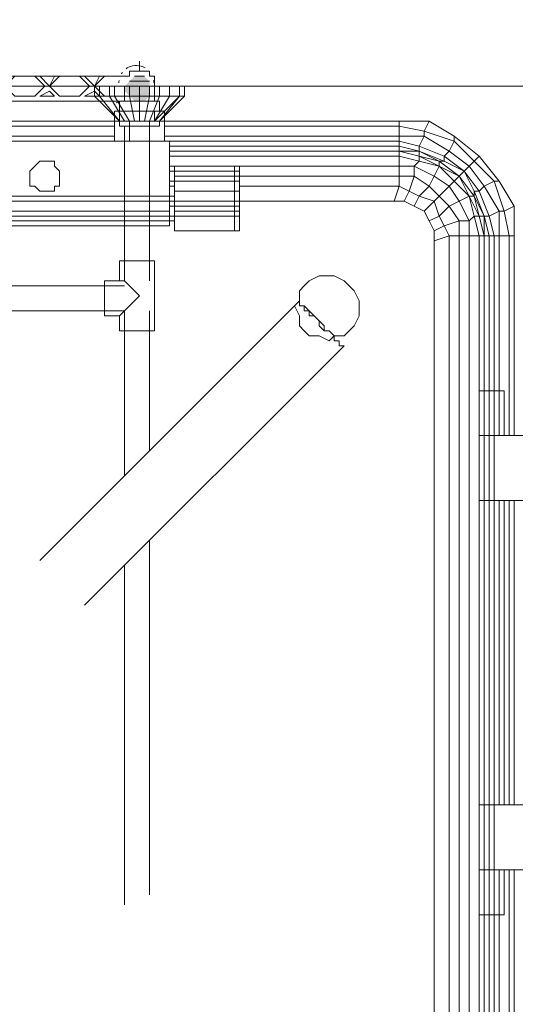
# Model space of a CAD drawing. Header units: millimetres. Extents: x 413 to 305578, y 115 to 38116.
# Tile 178 of 194: x 111941 to 112336, y 16549 to 17334. Entities that reach past the tile are written whole.
import ezdxf

# ---------------------------------------------------------------- set-up
doc = ezdxf.new("R2010")
doc.units = ezdxf.units.MM
for name, color, linetype, true_color in [('PDF$_59-60$-$Floor$Plan$-$В_Этаж$02_Сводный$A-DETL-MBND', 7, 'Continuous', 0xdd3700), ('PDF$_59-60$-$Floor$Plan$-$В_Этаж$02_Сводный$P-PIPE-CNTR', 150, 'Continuous', 0x007fff), ('PDF$_V$line_ifc_RVT-1-В_Этаж$02_Сводный$A-PART', 7, 'Continuous', 0xdcdcdc), ('PDF$_V$line_ifc_RVT-1-В_Этаж$02_Сводный$A-WALL', 7, 'Continuous', 0xdcdcdc), ('PDF$_V$line_ifc_RVT-1-В_Этаж$02_Сводный$M-EQPM', 7, 'Continuous', 0xbababa)]:
    doc.layers.add(name, color=color, linetype=linetype, true_color=true_color)
doc.layers.add('PDF$_59-60$-$Floor$Plan$-$В_Этаж$02_Сводный$M-EQPM', color=2, linetype='Continuous')
doc.layers.add('PDF$_59-60$-$Floor$Plan$-$В_Этаж$02_Сводный$P-PIPE', color=3, linetype='Continuous')

msp = doc.modelspace()

# ---------------------------------------------------------------- linework, layer by layer
at = {"layer": 'PDF$_59-60$-$Floor$Plan$-$В_Этаж$02_Сводный$A-DETL-MBND', "color": 150, "lineweight": 0, "true_color": 0x007fff}
for points in [[(112048.38, 17269.02), (112048.38, 17280.96), (112048.38, 17276.98), (112048.38, 17280.96), (112048.38, 17284.94), (112048.38, 17288.92), (112044.4, 17288.92), (112044.4, 17292.9), (112040.42, 17292.9), (112036.45, 17292.9), (112032.47, 17292.9), (112028.49, 17292.9), (112028.49, 17288.92)], [(112028.49, 17292.9), (112032.47, 17292.9), (112036.45, 17292.9), (112040.42, 17292.9)], [(112028.49, 17288.92), (112028.49, 17288.92)], [(112040.42, 17292.9), (112040.42, 17292.9)], [(112044.4, 17288.92), (112044.4, 17288.92)], [(112048.38, 17288.92), (112048.38, 17284.94)], [(112048.38, 17284.94), (112048.38, 17284.94)], [(112048.38, 17280.96), (112048.38, 17280.96)], [(112024.51, 17249.12), (112024.51, 17125.77), (112036.45, 17113.83), (112024.51, 17101.89), (112020.53, 17097.92)], [(112044.4, 17125.77), (112044.4, 17249.12)], [(112024.51, 17121.79), (111889.21, 17121.79), (111654.44, 17121.79)], [(112020.53, 17125.77), (112024.51, 17125.77)], [(112024.51, 17125.77), (112024.51, 17125.77)], [(111654.44, 17101.89), (111889.21, 17101.89), (112024.51, 17101.89), (112024.51, 16970.58)], [(112024.51, 17101.89), (112024.51, 17101.89)], [(112044.4, 16990.48), (112044.4, 17101.89)], [(112044.4, 16636.33), (112044.4, 16918.85)], [(112024.51, 16898.95), (112024.51, 16628.37)]]:
    msp.add_lwpolyline(points, dxfattribs=at)
msp.add_lwpolyline([(112048.38, 17141.69), (112020.53, 17141.69), (112020.53, 17125.77), (112008.59, 17125.77), (112008.59, 17097.92), (112020.53, 17097.92), (112020.53, 17085.98), (112048.38, 17085.98), (112048.38, 17101.89), (112048.38, 17125.77)], close=True, dxfattribs=at)
at = {"layer": 'PDF$_59-60$-$Floor$Plan$-$В_Этаж$02_Сводный$A-DETL-MBND', "lineweight": 0}
for points in [[(111992.67, 16867.12), (112199.59, 17074.04), (112195.61, 17074.04), (112195.61, 17078.02), (112191.63, 17078.02), (112191.63, 17082), (112187.65, 17085.98), (112183.68, 17085.98), (112179.7, 17089.96), (112179.7, 17093.94), (112175.72, 17097.92), (112171.74, 17101.89), (112167.76, 17101.89), (112167.76, 17105.87), (112163.78, 17105.87), (112163.78, 17109.85), (111956.86, 16902.93)], [(112199.59, 17074.04), (112195.61, 17074.04), (112195.61, 17078.02), (112191.63, 17078.02), (112191.63, 17082), (112187.65, 17085.98), (112183.68, 17085.98), (112183.68, 17089.96), (112179.7, 17093.94), (112175.72, 17097.92), (112171.74, 17097.92), (112171.74, 17101.89), (112167.76, 17105.87), (112163.78, 17105.87), (112163.78, 17109.85)]]:
    msp.add_lwpolyline(points, dxfattribs=at)
at = {"layer": 'PDF$_59-60$-$Floor$Plan$-$В_Этаж$02_Сводный$M-EQPM', "lineweight": 0}
for points in [[(112040.86, 17295.71, 0.23845), (112027.6, 17296.07, 0.041085), (112025.66, 17294.87)], [(112020.09, 17285.45, 0.032461), (112019.97, 17283.65, -0.035653), (112020.09, 17285.45)]]:
    msp.add_lwpolyline(points, format="xyb", dxfattribs=at)
for points in [[(112024.51, 17280.96), (112024.51, 17273), (112008.59, 17273), (112000.63, 17280.96), (112008.59, 17288.92), (112024.51, 17288.92), (112028.49, 17288.92), (111897.17, 17288.92), (111901.15, 17288.92), (111917.07, 17288.92), (111925.03, 17280.96), (111917.07, 17273), (111905.13, 17273), (111905.13, 17280.96)], [(112052.36, 17261.06), (112052.36, 17269.02), (112048.38, 17269.02), (112048.38, 17280.96)], [(112024.51, 17273), (112024.51, 17269.02), (112032.47, 17269.02)], [(111909.11, 17261.06), (111909.11, 17269.02), (112020.53, 17269.02)], [(112020.53, 17253.1), (112052.36, 17253.1), (112052.36, 17249.12), (112020.53, 17249.12), (112020.53, 17253.1), (112020.53, 17261.06), (112020.53, 17269.02), (112052.36, 17269.02)], [(112020.53, 17269.02), (112020.53, 17269.02)], [(112040.42, 17269.02), (112048.38, 17269.02)], [(112036.45, 17253.1), (112036.45, 17261.06), (112048.38, 17261.06), (112056.34, 17261.06), (112056.34, 17253.1), (112048.38, 17253.1), (112036.45, 17253.1), (112020.53, 17253.1), (112016.55, 17253.1), (112016.55, 17261.06), (112020.53, 17261.06), (112036.45, 17261.06)], [(112048.38, 17261.06), (112048.38, 17253.1)], [(112020.53, 17253.1), (112020.53, 17253.1)], [(112052.36, 17253.1), (112052.36, 17253.1)]]:
    msp.add_lwpolyline(points, dxfattribs=at)
for points in [[(111952.88, 17288.92), (111960.84, 17280.96), (111952.88, 17273), (111936.97, 17273), (111929.01, 17280.96), (111936.97, 17288.92)], [(111968.8, 17288.92), (111964.82, 17280.96), (111956.86, 17288.92)], [(111988.69, 17288.92), (111996.65, 17280.96), (111988.69, 17273), (111972.78, 17273), (111964.82, 17280.96), (111972.78, 17288.92)], [(112004.61, 17288.92), (112000.63, 17280.96), (111992.67, 17288.92)], [(111964.82, 17276.98), (111968.8, 17273), (111956.86, 17273)], [(111992.67, 17273), (112000.63, 17276.98), (112004.61, 17273)]]:
    msp.add_lwpolyline(points, close=True, dxfattribs=at)
msp.add_lwpolyline([(112022.77, 17292.02, 0.024848), (112021.99, 17290.87, -0.032538)], format="xyb", close=True, dxfattribs=at)
for centre, radius, start, end in [((112033.9, 17283.65), 13.93, 142.97543, 147.32495), ((112033.9, 17283.65), 13.93, 0, 8.21814), ((112173.25, 16877.56), 420.01, 111.12672, 111.72518)]:
    msp.add_arc(centre, radius, start, end, dxfattribs=at)
at = {"layer": 'PDF$_59-60$-$Floor$Plan$-$В_Этаж$02_Сводный$P-PIPE', "lineweight": 0}
for points in [[(112040.42, 17288.92), (112032.47, 17288.92), (112040.42, 17288.92)], [(112040.42, 17288.92), (112032.47, 17288.92), (112040.42, 17288.92)], [(112044.4, 17280.96), (112024.51, 17280.96), (112044.4, 17280.96)], [(112044.4, 17280.96), (112024.51, 17280.96), (112044.4, 17280.96)], [(112044.4, 17284.94), (112028.49, 17284.94), (112044.4, 17284.94)], [(112044.4, 17273), (112028.49, 17273), (112044.4, 17273)], [(112040.42, 17269.02), (112032.47, 17269.02), (112040.42, 17269.02)], [(112040.42, 17269.02), (112032.47, 17269.02), (112040.42, 17269.02)]]:
    msp.add_lwpolyline(points, dxfattribs=at)
at = {"layer": 'PDF$_59-60$-$Floor$Plan$-$В_Этаж$02_Сводный$P-PIPE', "transparency": 33554559}
for points in [[(112032.47, 17288.92), (112044.4, 17284.94), (112028.49, 17284.94)], [(112036.45, 17288.92), (112040.42, 17288.92), (112032.47, 17288.92)], [(112032.47, 17288.92), (112040.42, 17288.92), (112040.42, 17288.92)], [(112040.42, 17288.92), (112040.42, 17288.92), (112032.47, 17288.92)], [(112040.42, 17288.92), (112032.47, 17288.92), (112044.4, 17284.94)], [(112028.49, 17284.94), (112044.4, 17280.96), (112024.51, 17280.96)], [(112024.51, 17280.96), (112044.4, 17280.96), (112044.4, 17280.96)], [(112044.4, 17280.96), (112044.4, 17280.96), (112024.51, 17280.96)], [(112044.4, 17280.96), (112024.51, 17280.96), (112044.4, 17276.98)], [(112024.51, 17280.96), (112044.4, 17276.98), (112024.51, 17276.98)], [(112028.49, 17284.94), (112044.4, 17284.94), (112044.4, 17284.94)], [(112044.4, 17284.94), (112028.49, 17284.94), (112044.4, 17280.96)], [(112044.4, 17276.98), (112024.51, 17276.98), (112044.4, 17273)], [(112024.51, 17276.98), (112044.4, 17273), (112028.49, 17273)], [(112028.49, 17273), (112044.4, 17273), (112044.4, 17273)], [(112044.4, 17273), (112028.49, 17273), (112040.42, 17269.02)], [(112028.49, 17273), (112040.42, 17269.02), (112032.47, 17269.02)], [(112032.47, 17269.02), (112040.42, 17269.02), (112040.42, 17269.02)], [(112040.42, 17269.02), (112040.42, 17269.02), (112032.47, 17269.02)], [(112032.47, 17269.02), (112040.42, 17269.02), (112036.45, 17269.02)]]:
    msp.add_solid(points, dxfattribs=at)
at = {"layer": 'PDF$_59-60$-$Floor$Plan$-$В_Этаж$02_Сводный$P-PIPE-CNTR', "lineweight": 0}
for points in [[(112036.45, 17292.9), (112036.45, 17300.85)], [(112048.38, 17280.96), (112056.34, 17280.96)]]:
    msp.add_lwpolyline(points, dxfattribs=at)
at = {"layer": 'PDF$_V$line_ifc_RVT-1-В_Этаж$02_Сводный$A-PART', "lineweight": 0}
msp.add_lwpolyline([(111757.9, 17280.96), (112362.74, 17280.96), (112362.74, 17579.4), (110317.43, 17579.4), (110317.43, 17280.96), (111459.46, 17280.96)], dxfattribs=at)
at = {"layer": 'PDF$_V$line_ifc_RVT-1-В_Этаж$02_Сводный$A-WALL', "lineweight": 0}
msp.add_lwpolyline([(111757.9, 17280.96), (112362.74, 17280.96), (112362.74, 17579.4), (110317.43, 17579.4), (110317.43, 17280.96), (111459.46, 17280.96)], dxfattribs=at)
at = {"layer": 'PDF$_V$line_ifc_RVT-1-В_Этаж$02_Сводный$M-EQPM', "lineweight": 0}
for points in [[(112020.53, 17253.1), (112004.61, 17273), (112000.63, 17273), (112000.63, 17280.96), (112000.63, 17273)], [(112024.51, 17253.1), (112012.57, 17273), (112004.61, 17273), (112004.61, 17280.96)], [(112016.55, 17280.96), (112016.55, 17273), (112012.57, 17273), (112012.57, 17280.96)], [(112028.49, 17280.96), (112028.49, 17273), (112016.55, 17273), (112028.49, 17253.1), (112028.49, 17237.19)], [(112036.45, 17280.96), (112036.45, 17273), (112028.49, 17273), (112032.47, 17253.1)], [(112044.4, 17280.96), (112044.4, 17273), (112036.45, 17273), (112036.45, 17253.1)], [(112052.36, 17280.96), (112052.36, 17273), (112044.4, 17273), (112040.42, 17253.1)], [(112060.32, 17280.96), (112060.32, 17273), (112052.36, 17273), (112044.4, 17253.1), (112044.4, 17237.19)], [(112072.26, 17273), (112072.26, 17280.96)], [(111893.19, 17253.1), (111905.13, 17273), (111909.11, 17273), (111897.17, 17253.1), (111905.13, 17253.1), (112016.55, 17253.1), (112016.55, 17237.19), (111905.13, 17237.19), (111905.13, 17253.1)], [(112000.63, 17273), (112000.63, 17273)], [(112052.36, 17253.1), (112068.28, 17273), (112072.26, 17273), (112052.36, 17253.1), (112243.36, 17253.1), (112267.24, 17253.1), (112287.14, 17241.17), (112307.03, 17225.25), (112322.95, 17205.35), (112334.89, 17185.46), (112334.89, 17161.58), (112334.89, 17002.41)], [(112068.28, 17273), (112068.28, 17273)], [(111905.13, 17249.12), (112016.55, 17249.12)], [(112287.14, 17241.17), (112287.14, 17237.19), (112263.26, 17245.15), (112263.26, 17241.17), (112243.36, 17241.17), (112243.36, 17237.19), (112056.34, 17237.19), (112056.34, 17253.1), (112044.4, 17253.1), (112028.49, 17253.1), (112016.55, 17253.1)], [(112056.34, 17249.12), (112243.36, 17249.12), (112243.36, 17253.1)], [(112056.34, 17241.17), (112243.36, 17241.17), (112243.36, 17249.12), (112263.26, 17245.15), (112267.24, 17253.1)], [(111905.13, 17241.17), (112016.55, 17241.17)], [(112322.95, 17205.35), (112318.97, 17205.35), (112303.05, 17221.27), (112299.07, 17217.29), (112283.16, 17229.23), (112279.18, 17225.25), (112259.28, 17233.21), (112259.28, 17229.23), (112243.36, 17233.21), (112243.36, 17237.19), (112259.28, 17233.21), (112263.26, 17241.17), (112283.16, 17229.23), (112287.14, 17237.19), (112303.05, 17221.27), (112307.03, 17225.25)], [(112060.32, 17185.46), (112064.3, 17185.46), (112064.3, 17181.48), (112064.3, 17177.5), (112112.05, 17177.5), (112112.05, 17165.56), (112064.3, 17165.56), (112064.3, 17177.5), (112060.32, 17177.5), (112060.32, 17181.48), (112060.32, 17189.44), (112060.32, 17193.42), (112060.32, 17237.19), (111861.36, 17237.19), (111861.36, 17193.42), (111861.36, 17189.44), (111861.36, 17181.48), (111861.36, 17177.5), (112060.32, 17177.5), (112060.32, 17173.52), (112064.3, 17173.52), (112060.32, 17173.52), (112064.3, 17173.52)], [(112060.32, 17233.21), (112243.36, 17233.21), (112243.36, 17229.23), (112060.32, 17229.23), (112243.36, 17229.23), (112243.36, 17225.25), (112259.28, 17221.27), (112255.3, 17217.29), (112255.3, 17209.33), (112243.36, 17209.33), (112243.36, 17201.37), (112116.03, 17201.37), (112116.03, 17197.4), (112116.03, 17201.37), (112116.03, 17209.33), (112116.03, 17201.37), (112116.03, 17197.4), (112116.03, 17201.37), (112116.03, 17209.33), (112116.03, 17201.37), (112116.03, 17197.4), (112116.03, 17193.42), (112116.03, 17185.46), (112116.03, 17181.48), (112116.03, 17177.5), (112116.03, 17169.54), (112116.03, 17165.56), (112116.03, 17177.5), (112116.03, 17165.56), (112112.05, 17165.56)], [(112060.32, 17229.23), (112243.36, 17229.23), (112259.28, 17229.23), (112279.18, 17221.27), (112279.18, 17225.25), (112295.09, 17213.31), (112299.07, 17217.29), (112311.01, 17201.37), (112318.97, 17205.35), (112326.93, 17181.48), (112334.89, 17185.46)], [(112116.03, 17185.46), (112116.03, 17181.48), (112116.03, 17177.5), (112116.03, 17181.48), (112116.03, 17177.5), (112116.03, 17181.48), (112116.03, 17177.5), (112116.03, 17181.48), (112116.03, 17185.46), (112116.03, 17189.44), (112116.03, 17197.4), (112116.03, 17193.42), (112116.03, 17185.46), (112116.03, 17193.42), (112116.03, 17185.46), (112116.03, 17193.42), (112116.03, 17185.46), (112116.03, 17193.42), (112116.03, 17197.4), (112116.03, 17205.35), (112116.03, 17209.33), (112243.36, 17209.33), (112243.36, 17217.29), (112243.36, 17225.25), (112060.32, 17225.25)], [(112263.26, 17181.48), (112255.3, 17185.46), (112259.28, 17193.42), (112271.22, 17189.44), (112275.2, 17193.42), (112283.16, 17201.37), (112287.14, 17205.35), (112275.2, 17217.29), (112259.28, 17221.27), (112259.28, 17225.25), (112275.2, 17217.29), (112271.22, 17209.33), (112267.24, 17201.37), (112255.3, 17209.33), (112251.32, 17197.4), (112243.36, 17201.37), (112239.38, 17189.44), (112247.34, 17189.44)], [(112243.36, 17229.23), (112243.36, 17229.23)], [(112243.36, 17229.23), (112259.28, 17225.25)], [(112259.28, 17225.25), (112243.36, 17229.23)], [(112243.36, 17229.23), (112243.36, 17229.23)], [(112275.2, 17221.27), (112259.28, 17229.23)], [(112259.28, 17229.23), (112259.28, 17225.25)], [(112259.28, 17229.23), (112259.28, 17229.23)], [(112259.28, 17225.25), (112259.28, 17225.25)], [(112275.2, 17221.27), (112259.28, 17225.25)], [(111861.36, 17189.44), (112060.32, 17189.44), (112064.3, 17189.44), (112064.3, 17197.4), (112112.05, 17197.4), (112112.05, 17205.35), (112064.3, 17205.35), (112064.3, 17209.33), (112064.3, 17213.31), (112064.3, 17217.29), (112112.05, 17217.29), (112064.3, 17217.29)], [(111956.86, 17221.27), (111956.86, 17221.27)], [(112064.3, 17213.31), (112112.05, 17213.31), (112112.05, 17209.33), (112116.03, 17209.33), (112116.03, 17213.31), (112116.03, 17217.29), (112116.03, 17213.31), (112116.03, 17217.29), (112116.03, 17213.31), (112116.03, 17217.29), (112116.03, 17213.31), (112116.03, 17217.29), (112116.03, 17213.31), (112112.05, 17213.31), (112112.05, 17217.29), (112116.03, 17217.29), (112112.05, 17217.29), (112116.03, 17217.29), (112112.05, 17217.29), (112243.36, 17217.29), (112255.3, 17217.29), (112271.22, 17209.33), (112283.16, 17201.37), (112291.11, 17189.44), (112299.07, 17173.52), (112299.07, 17161.58), (112299.07, 16497.06)], [(112064.3, 17217.29), (112064.3, 17217.29)], [(112112.05, 17217.29), (112112.05, 17217.29)], [(112116.03, 17217.29), (112116.03, 17217.29)], [(112116.03, 17217.29), (112116.03, 17217.29)], [(112116.03, 17217.29), (112116.03, 17217.29)], [(112116.03, 17217.29), (112116.03, 17217.29)], [(112116.03, 17217.29), (112116.03, 17217.29)], [(112116.03, 17213.31), (112116.03, 17217.29)], [(112116.03, 17217.29), (112116.03, 17217.29)], [(112116.03, 17217.29), (112116.03, 17213.31)], [(112116.03, 17217.29), (112116.03, 17217.29)], [(112116.03, 17217.29), (112116.03, 17217.29)], [(112291.11, 17209.33), (112275.2, 17221.27)], [(112275.2, 17221.27), (112275.2, 17221.27)], [(112279.18, 17221.27), (112275.2, 17221.27)], [(112275.2, 17217.29), (112275.2, 17217.29)], [(112295.09, 17213.31), (112279.18, 17221.27)], [(111948.9, 17213.31), (111948.9, 17213.31)], [(111972.78, 17213.31), (111972.78, 17213.31)], [(112064.3, 17181.48), (112112.05, 17181.48), (112112.05, 17177.5), (112116.03, 17177.5), (112116.03, 17181.48), (112112.05, 17181.48), (112112.05, 17185.46), (112064.3, 17185.46), (112064.3, 17189.44), (112112.05, 17189.44), (112112.05, 17197.4), (112116.03, 17197.4), (112116.03, 17205.35), (112112.05, 17205.35), (112112.05, 17209.33), (112064.3, 17209.33)], [(112116.03, 17169.54), (112116.03, 17177.5), (112116.03, 17169.54), (112116.03, 17177.5), (112116.03, 17181.48), (112116.03, 17185.46), (112112.05, 17185.46), (112112.05, 17189.44), (112116.03, 17189.44), (112116.03, 17197.4), (112116.03, 17205.35), (112116.03, 17209.33), (112116.03, 17213.31), (112116.03, 17209.33), (112116.03, 17205.35), (112116.03, 17197.4), (112116.03, 17193.42), (112116.03, 17189.44), (112116.03, 17185.46), (112116.03, 17181.48), (112116.03, 17185.46), (112116.03, 17181.48), (112116.03, 17185.46), (112116.03, 17181.48)], [(112116.03, 17213.31), (112116.03, 17213.31)], [(112116.03, 17213.31), (112116.03, 17213.31)], [(112116.03, 17213.31), (112116.03, 17213.31)], [(112116.03, 17213.31), (112116.03, 17213.31)], [(112116.03, 17209.33), (112116.03, 17213.31)], [(112116.03, 17213.31), (112116.03, 17213.31)], [(112116.03, 17213.31), (112116.03, 17213.31)], [(112116.03, 17213.31), (112116.03, 17209.33)], [(112116.03, 17209.33), (112116.03, 17213.31)], [(112116.03, 17213.31), (112116.03, 17213.31)], [(112116.03, 17213.31), (112116.03, 17213.31)], [(112116.03, 17213.31), (112116.03, 17209.33)], [(112311.01, 17038.23), (112311.01, 17002.41), (112311.01, 17038.23), (112314.99, 17038.23), (112314.99, 17161.58), (112311.01, 17161.58), (112311.01, 17177.5), (112303.05, 17193.42), (112291.11, 17209.33), (112287.14, 17205.35), (112299.07, 17193.42), (112291.11, 17189.44), (112283.16, 17185.46), (112275.2, 17177.5), (112279.18, 17169.54), (112271.22, 17165.56), (112271.22, 17157.6), (112271.22, 17165.56), (112267.24, 17173.52), (112263.26, 17181.48), (112255.3, 17185.46), (112247.34, 17189.44), (112239.38, 17189.44), (112116.03, 17189.44), (112239.38, 17189.44)], [(112116.03, 17209.33), (112116.03, 17209.33)], [(112116.03, 17209.33), (112116.03, 17209.33)], [(112116.03, 17209.33), (112116.03, 17209.33)], [(112116.03, 17209.33), (112116.03, 17209.33)], [(112116.03, 17209.33), (112116.03, 17209.33)], [(112116.03, 17209.33), (112116.03, 17209.33)], [(112116.03, 17209.33), (112116.03, 17209.33)], [(112116.03, 17209.33), (112116.03, 17209.33)], [(112271.22, 16501.03), (112271.22, 17157.6), (112283.16, 17161.58), (112279.18, 17169.54), (112291.11, 17173.52), (112299.07, 17173.52), (112303.05, 17177.5), (112299.07, 17193.42), (112291.11, 17209.33), (112303.05, 17193.42), (112303.05, 17197.4), (112311.01, 17177.5), (112314.99, 17177.5), (112318.97, 17161.58), (112322.95, 17161.58), (112322.95, 17038.23), (112318.97, 17038.23), (112318.97, 17002.41), (112318.97, 17038.23)], [(112295.09, 17213.31), (112291.11, 17209.33)], [(112291.11, 17209.33), (112291.11, 17209.33)], [(112291.11, 17209.33), (112291.11, 17209.33)], [(112330.91, 17002.41), (112330.91, 17161.58), (112322.95, 17161.58), (112322.95, 17181.48), (112314.99, 17177.5), (112307.03, 17197.4), (112303.05, 17197.4), (112295.09, 17213.31), (112307.03, 17197.4), (112311.01, 17201.37), (112322.95, 17181.48), (112326.93, 17181.48), (112330.91, 17161.58), (112334.89, 17161.58)], [(112295.09, 17213.31), (112295.09, 17213.31)], [(112064.3, 17197.4), (112064.3, 17205.35), (112060.32, 17205.35)], [(112064.3, 17201.37), (112060.32, 17201.37)], [(112116.03, 17205.35), (112116.03, 17205.35)], [(112116.03, 17205.35), (112116.03, 17205.35)], [(112116.03, 17205.35), (112116.03, 17205.35)], [(112116.03, 17201.37), (112116.03, 17201.37)], [(112116.03, 17201.37), (112116.03, 17201.37)], [(112116.03, 17201.37), (112116.03, 17201.37)], [(112116.03, 17201.37), (112116.03, 17201.37)], [(112291.11, 16497.06), (112291.11, 17161.58), (112291.11, 17173.52), (112283.16, 17185.46), (112275.2, 17193.42), (112267.24, 17201.37), (112259.28, 17193.42), (112251.32, 17197.4), (112247.34, 17189.44), (112255.3, 17185.46)], [(112064.3, 17193.42), (112060.32, 17193.42), (111861.36, 17193.42), (111857.38, 17193.42)], [(111956.86, 17197.4), (111956.86, 17197.4)], [(112116.03, 17197.4), (112116.03, 17197.4)], [(112116.03, 17197.4), (112116.03, 17197.4)], [(112116.03, 17197.4), (112116.03, 17197.4)], [(112116.03, 17197.4), (112116.03, 17197.4)], [(112116.03, 17197.4), (112116.03, 17197.4)], [(112116.03, 17197.4), (112116.03, 17197.4)], [(112116.03, 17197.4), (112116.03, 17197.4)], [(112116.03, 17197.4), (112116.03, 17197.4)], [(112116.03, 17197.4), (112116.03, 17193.42)], [(112116.03, 17193.42), (112116.03, 17193.42)], [(112116.03, 17193.42), (112116.03, 17193.42)], [(112116.03, 17193.42), (112116.03, 17193.42)], [(112116.03, 17193.42), (112116.03, 17193.42)], [(112116.03, 17193.42), (112116.03, 17193.42)], [(112116.03, 17193.42), (112116.03, 17193.42)], [(112299.07, 17193.42), (112299.07, 17193.42)], [(112303.05, 17193.42), (112303.05, 17193.42)], [(112116.03, 17189.44), (112116.03, 17189.44)], [(112116.03, 17185.46), (112116.03, 17185.46)], [(112116.03, 17185.46), (112116.03, 17185.46)], [(112116.03, 17185.46), (112116.03, 17185.46)], [(112116.03, 17185.46), (112116.03, 17185.46)], [(112116.03, 17185.46), (112116.03, 17185.46)], [(112116.03, 17185.46), (112116.03, 17185.46)], [(112116.03, 17185.46), (112116.03, 17185.46)], [(112116.03, 17185.46), (112116.03, 17185.46)], [(112267.24, 17173.52), (112263.26, 17181.48), (112271.22, 17189.44), (112275.2, 17177.5), (112267.24, 17173.52), (112271.22, 17165.56)], [(112060.32, 17181.48), (111861.36, 17181.48)], [(112116.03, 17181.48), (112116.03, 17181.48)], [(112116.03, 17181.48), (112116.03, 17181.48)], [(112116.03, 17181.48), (112116.03, 17181.48)], [(112116.03, 17181.48), (112116.03, 17181.48)], [(112116.03, 17181.48), (112116.03, 17181.48)], [(112116.03, 17181.48), (112116.03, 17181.48)], [(112116.03, 17181.48), (112116.03, 17181.48)], [(112116.03, 17181.48), (112116.03, 17181.48)], [(112116.03, 17177.5), (112116.03, 17177.5)], [(112116.03, 17177.5), (112116.03, 17177.5)], [(112116.03, 17177.5), (112116.03, 17177.5)], [(112116.03, 17177.5), (112116.03, 17177.5)], [(112116.03, 17177.5), (112116.03, 17177.5)], [(112116.03, 17177.5), (112116.03, 17177.5)], [(112283.16, 16497.06), (112283.16, 17161.58), (112291.11, 17161.58), (112299.07, 17161.58), (112307.03, 17161.58), (112303.05, 17177.5), (112307.03, 17177.5), (112311.01, 17161.58), (112307.03, 17161.58), (112307.03, 16497.06)], [(112307.03, 17177.5), (112307.03, 17177.5)], [(112362.74, 16950.68), (112318.97, 16950.68), (112314.99, 16950.68), (112311.01, 16950.68), (112307.03, 16950.68), (112307.03, 17002.41), (112307.03, 16950.68), (112307.03, 17002.41), (112307.03, 17038.23), (112307.03, 17002.41), (112307.03, 17038.23), (112311.01, 17038.23), (112311.01, 17161.58), (112307.03, 17177.5), (112311.01, 17177.5), (112314.99, 17161.58), (112318.97, 17161.58), (112318.97, 17038.23), (112314.99, 17038.23), (112314.99, 17002.41), (112311.01, 17002.41), (112307.03, 17002.41), (112311.01, 17002.41), (112314.99, 17002.41), (112318.97, 17002.41), (112362.74, 17002.41)], [(112311.01, 17177.5), (112311.01, 17177.5)], [(112060.32, 17173.52), (111861.36, 17173.52)], [(112060.32, 17173.52), (112060.32, 17173.52)], [(112116.03, 17169.54), (112116.03, 17169.54)], [(112116.03, 17169.54), (112116.03, 17169.54)], [(112116.03, 17169.54), (112116.03, 17169.54)], [(112116.03, 17165.56), (112116.03, 17165.56)], [(112311.01, 17161.58), (112311.01, 17161.58)], [(112311.01, 17161.58), (112311.01, 17161.58)], [(112271.22, 17157.6), (112271.22, 16827.33), (112271.22, 16501.03)], [(112307.03, 17038.23), (112307.03, 17038.23)], [(112311.01, 17038.23), (112311.01, 17038.23)], [(112318.97, 17038.23), (112318.97, 17038.23)], [(112322.95, 17038.23), (112322.95, 17038.23)], [(112322.95, 17038.23), (112322.95, 17002.41), (112322.95, 17038.23), (112326.93, 17038.23), (112326.93, 17002.41), (112326.93, 17038.23), (112326.93, 17002.41)], [(112326.93, 17038.23), (112326.93, 17038.23)], [(112307.03, 17002.41), (112307.03, 17002.41)], [(112311.01, 16497.06), (112311.01, 16620.41), (112314.99, 16620.41), (112314.99, 16656.22), (112318.97, 16656.22), (112318.97, 16707.95), (112314.99, 16707.95), (112311.01, 16707.95), (112307.03, 16707.95), (112307.03, 16950.68), (112307.03, 16707.95), (112307.03, 16950.68), (112311.01, 16950.68), (112311.01, 16707.95), (112311.01, 16950.68), (112314.99, 16950.68), (112314.99, 17002.41), (112318.97, 17002.41), (112318.97, 16950.68), (112314.99, 16950.68), (112314.99, 16707.95), (112311.01, 16707.95), (112307.03, 16707.95), (112307.03, 16656.22), (112307.03, 16707.95), (112307.03, 16656.22), (112311.01, 16656.22), (112311.01, 16620.41), (112307.03, 16620.41), (112307.03, 16656.22), (112307.03, 16620.41), (112307.03, 16656.22), (112311.01, 16656.22), (112314.99, 16656.22), (112314.99, 16707.95), (112318.97, 16707.95), (112362.74, 16707.95)], [(112307.03, 17002.41), (112307.03, 17002.41)], [(112311.01, 17002.41), (112311.01, 17002.41)], [(112311.01, 17002.41), (112311.01, 17002.41)], [(112307.03, 16950.68), (112307.03, 16950.68)], [(112307.03, 16950.68), (112307.03, 16950.68)], [(112311.01, 16950.68), (112311.01, 16950.68)], [(112311.01, 16950.68), (112311.01, 16950.68)], [(112326.93, 16950.68), (112326.93, 16707.95)], [(112330.91, 16707.95), (112330.91, 16950.68)], [(112334.89, 16950.68), (112334.89, 16707.95)], [(112307.03, 16707.95), (112307.03, 16707.95)], [(112307.03, 16707.95), (112307.03, 16707.95)], [(112311.01, 16707.95), (112311.01, 16707.95)], [(112311.01, 16707.95), (112311.01, 16707.95)], [(112307.03, 16433.39), (112322.95, 16453.28), (112318.97, 16453.28), (112326.93, 16477.16), (112322.95, 16477.16), (112322.95, 16497.06), (112318.97, 16497.06), (112318.97, 16620.41), (112322.95, 16620.41), (112322.95, 16656.22), (112322.95, 16620.41)], [(112307.03, 16656.22), (112307.03, 16656.22)], [(112307.03, 16656.22), (112307.03, 16656.22)], [(112311.01, 16656.22), (112311.01, 16656.22)], [(112311.01, 16620.41), (112311.01, 16656.22), (112314.99, 16656.22), (112318.97, 16656.22), (112362.74, 16656.22)], [(112311.01, 16656.22), (112311.01, 16656.22)], [(112314.99, 16497.06), (112314.99, 16620.41), (112318.97, 16620.41), (112318.97, 16656.22), (112318.97, 16620.41)], [(112322.95, 16453.28), (112334.89, 16473.18), (112326.93, 16477.16), (112330.91, 16497.06), (112322.95, 16497.06), (112322.95, 16620.41), (112326.93, 16620.41), (112326.93, 16656.22), (112326.93, 16620.41), (112326.93, 16656.22)], [(112334.89, 16493.08), (112330.91, 16497.06), (112330.91, 16656.22)], [(112334.89, 16656.22), (112334.89, 16493.08), (112334.89, 16473.18)], [(112307.03, 16620.41), (112307.03, 16620.41)], [(112311.01, 16497.06), (112311.01, 16620.41), (112311.01, 16497.06)], [(112311.01, 16620.41), (112311.01, 16620.41)], [(112318.97, 16620.41), (112318.97, 16620.41)], [(112322.95, 16620.41), (112322.95, 16620.41)], [(112326.93, 16620.41), (112326.93, 16620.41)]]:
    msp.add_lwpolyline(points, dxfattribs=at)
for points in [[(112068.28, 17280.96), (112068.28, 17273)], [(112020.53, 17253.1), (112000.63, 17273)], [(112048.38, 17253.1), (112060.32, 17273), (112068.28, 17273)], [(111948.9, 17205.35), (111948.9, 17209.33), (111948.9, 17213.31), (111952.88, 17217.29), (111956.86, 17221.27), (111960.84, 17221.27), (111964.82, 17221.27), (111968.8, 17221.27), (111968.8, 17217.29), (111972.78, 17213.31), (111972.78, 17209.33), (111972.78, 17205.35), (111972.78, 17201.37), (111968.8, 17201.37), (111968.8, 17197.4), (111964.82, 17197.4), (111960.84, 17197.4), (111956.86, 17197.4), (111952.88, 17201.37), (111948.9, 17201.37)], [(112060.32, 17217.29), (112064.3, 17217.29)], [(112116.03, 17217.29), (112116.03, 17213.31)], [(112275.2, 17221.27), (112275.2, 17217.29), (112291.11, 17209.33)], [(112060.32, 17213.31), (112064.3, 17213.31)], [(112116.03, 17213.31), (112116.03, 17209.33), (112116.03, 17201.37), (112116.03, 17205.35), (112116.03, 17209.33)], [(112116.03, 17197.4), (112116.03, 17193.42)], [(112303.05, 17193.42), (112299.07, 17193.42), (112307.03, 17177.5)], [(111861.36, 17173.52), (112060.32, 17173.52), (112060.32, 17169.54), (111861.36, 17169.54)], [(112311.01, 17161.58), (112311.01, 17038.23)], [(112163.78, 17097.92), (112159.8, 17105.87), (112163.78, 17109.85), (112163.78, 17117.81), (112167.76, 17121.79), (112171.74, 17125.77), (112179.7, 17129.75), (112187.65, 17129.75), (112191.63, 17129.75), (112199.59, 17125.77), (112203.57, 17121.79), (112207.55, 17117.81), (112211.53, 17109.85), (112211.53, 17105.87), (112211.53, 17097.92), (112207.55, 17089.96), (112203.57, 17085.98), (112199.59, 17082), (112191.63, 17082), (112187.65, 17078.02), (112179.7, 17082), (112171.74, 17082), (112167.76, 17085.98), (112163.78, 17089.96)], [(112311.01, 16950.68), (112311.01, 17002.41)], [(112318.97, 16707.95), (112318.97, 16950.68)], [(112322.95, 16707.95), (112322.95, 16950.68)], [(112326.93, 16707.95), (112326.93, 16950.68)], [(112311.01, 16656.22), (112311.01, 16707.95)]]:
    msp.add_lwpolyline(points, close=True, dxfattribs=at)

doc.saveas('drawing.dxf')
